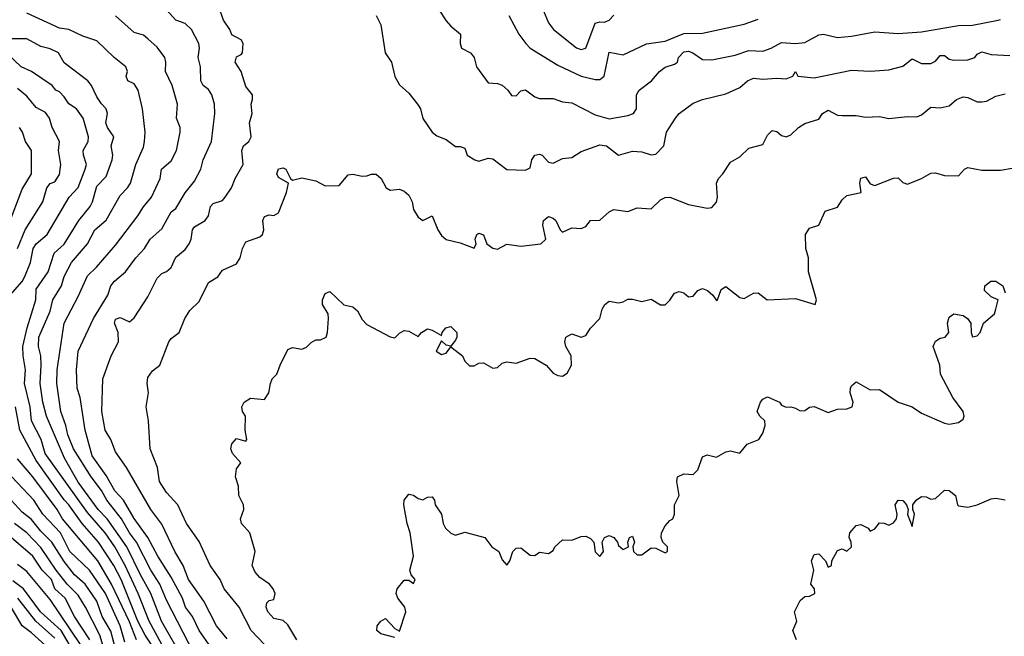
# Model space of a CAD drawing. Header units: metres. Extents: x -51132 to -49532, y -231222 to -229437.
# Tile 125 of 256: x -50508 to -50403, y -230837 to -230771. Entities that reach past the tile are written whole.
import ezdxf

# ---------------------------------------------------------------- set-up
doc = ezdxf.new("R2010")
doc.units = ezdxf.units.M
for name, color, linetype in [('CONTOUR_HALF', 8, 'Continuous'), ('CONTOUR_INDEX', 1, 'Continuous'), ('CONTOUR_INTER', 3, 'Continuous')]:
    doc.layers.add(name, color=color, linetype=linetype)

msp = doc.modelspace()

# ---------------------------------------------------------------- linework, layer by layer
at = {"layer": 'CONTOUR_HALF'}
for points, elevation in [([(-50486.08, -230837.15), (-50487.21, -230835.76), (-50488.58, -230833.11), (-50490.23, -230830.76), (-50490.79, -230829.26), (-50491.69, -230827.76), (-50493.08, -230824.85), (-50494.29, -230823.26), (-50496.87, -230818.76), (-50498.08, -230817.06), (-50498.58, -230815.76), (-50499.18, -230814.76), (-50499.54, -230812.76), (-50499.43, -230809.26), (-50498.53, -230806.76), (-50497.73, -230805.26), (-50497.77, -230804.26), (-50498.17, -230803.26), (-50498.08, -230802.85), (-50497.58, -230802.66), (-50496.58, -230803.12), (-50496.08, -230802.68), (-50494.58, -230800.46), (-50493.58, -230798.45), (-50493.08, -230797.94), (-50492.58, -230797.71), (-50492.08, -230797.28), (-50491.58, -230796.18), (-50490.58, -230795.38), (-50490.15, -230794.76), (-50489.96, -230794.26), (-50489.82, -230793.26), (-50489.58, -230792.92), (-50488.43, -230792.26), (-50488.1, -230791.76), (-50487.87, -230790.76), (-50487.58, -230790.43), (-50486.58, -230790.1), (-50486.28, -230789.76), (-50485.63, -230788.76), (-50485.24, -230787.76), (-50484.37, -230786.26), (-50484.5, -230784.76), (-50484.32, -230784.26), (-50483.75, -230783.76), (-50483.51, -230783.26), (-50483.68, -230781.76), (-50483.39, -230780.76), (-50483.52, -230779.76), (-50483.35, -230779.26), (-50483.37, -230778.76), (-50484.08, -230777.88), (-50484.59, -230776.26), (-50485.24, -230775.26), (-50485.08, -230774.69), (-50484.58, -230774.45), (-50484.45, -230774.26), (-50484.36, -230773.26), (-50484.58, -230772.88), (-50485.58, -230772.33), (-50485.79, -230771.76), (-50486.49, -230770.76), (-50487.2, -230768.76)], 80.5), ([(-50489.61, -230838.76), (-50492.58, -230832.98), (-50493.3, -230831.26), (-50494.28, -230829.76), (-50495.82, -230826.76), (-50496.58, -230825.76), (-50497.44, -230824.26), (-50499.01, -230822.26), (-50499.58, -230821.23), (-50500.68, -230819.76), (-50502.58, -230816.76), (-50503.19, -230815.26), (-50503.38, -230814.26), (-50503.92, -230812.76), (-50504.37, -230809.76), (-50504.32, -230808.26), (-50503.59, -230803.26), (-50502.08, -230800.41), (-50501.08, -230798.19), (-50500.1, -230797.26), (-50498.08, -230794.9), (-50495.68, -230791.76), (-50495.08, -230790.78), (-50494.19, -230789.76), (-50493.29, -230787.76), (-50493.14, -230786.76), (-50492.08, -230785.85), (-50491.53, -230784.76), (-50491.11, -230782.76), (-50491.12, -230782.26), (-50491.52, -230781.26), (-50491.4, -230779.76), (-50491.97, -230777.76), (-50492.71, -230776.26), (-50492.66, -230775.26), (-50492.78, -230774.76), (-50493.58, -230773.67), (-50494.58, -230772.76), (-50495.08, -230772.38), (-50496.08, -230772.1), (-50498.08, -230770.3)], 79.5), ([(-50470.08, -230770.27), (-50469.58, -230771.26), (-50469.11, -230774.26), (-50468.46, -230775.26), (-50468.08, -230776.8), (-50467.58, -230777.68), (-50466.58, -230778.59), (-50465.65, -230779.76), (-50465.35, -230780.26), (-50465.08, -230781.3), (-50464.08, -230782.76), (-50463.58, -230783.17), (-50462.58, -230783.55), (-50461.58, -230784.32), (-50461.08, -230784.3), (-50460.58, -230784.48), (-50460.31, -230785.26), (-50459.5, -230785.76), (-50459.08, -230785.88), (-50458.08, -230785.57), (-50457.58, -230785.65), (-50456.08, -230786.77), (-50454.08, -230786.85), (-50453.58, -230786.59), (-50453.39, -230785.76), (-50453.05, -230785.26), (-50452.58, -230785.13), (-50452.29, -230785.26), (-50451.58, -230785.99), (-50451.08, -230786.11), (-50450.08, -230785.59), (-50449.08, -230785.48), (-50448.08, -230784.85), (-50446.08, -230784.13), (-50445.36, -230784.26), (-50444.08, -230785.25), (-50442.58, -230784.8), (-50441.58, -230784.89), (-50440.58, -230785.2), (-50440.08, -230785.12), (-50439.22, -230784.26), (-50438.93, -230782.76), (-50437.98, -230781.26), (-50437.57, -230780.76), (-50436.08, -230779.67), (-50435.08, -230779.26), (-50432.58, -230778.68), (-50431.08, -230777.98), (-50430.25, -230777.26), (-50429.58, -230776.97), (-50428.58, -230777.09), (-50427.08, -230776.99), (-50426.08, -230777.06), (-50425.37, -230776.76), (-50425.08, -230776.25), (-50424.84, -230776.76), (-50423.08, -230776.93), (-50419.08, -230776.14), (-50417.08, -230776.23), (-50415.08, -230776.1), (-50413.58, -230775.68), (-50412.58, -230774.9), (-50411.58, -230775.4), (-50410.58, -230775.42), (-50410.08, -230775.15), (-50409.58, -230774.55), (-50409.08, -230774.56), (-50408.58, -230774.96), (-50408.08, -230775.05), (-50406.58, -230775.02), (-50405.86, -230774.76), (-50405.58, -230774.42), (-50405.08, -230774.15), (-50404.08, -230774.43), (-50402.08, -230774.56)], 80.5), ([(-50455.86, -230770.26), (-50454.79, -230772.26), (-50454.04, -230773.26), (-50453.56, -230773.76), (-50450.58, -230775.58), (-50448.08, -230776.76), (-50446.58, -230777.13), (-50446.08, -230777.11), (-50445.62, -230776.76), (-50445.08, -230774.21), (-50443.58, -230774.48), (-50441.08, -230773.3), (-50439.08, -230773), (-50437.08, -230772.18), (-50435.08, -230772.14), (-50430.58, -230771.2), (-50429.08, -230770.66)], 79.5), ([(-50493.09, -230837.76), (-50494.44, -230835.26), (-50495.62, -230832.26), (-50497.03, -230829.26), (-50498.14, -230827.26), (-50499.18, -230825.76), (-50501.08, -230823.58), (-50505.6, -230817.26), (-50506.05, -230815.76), (-50507.1, -230813.76), (-50507.22, -230812.26), (-50507.83, -230809.76), (-50507.72, -230808.26), (-50507.98, -230806.76), (-50508, -230805.76), (-50507.54, -230803.76), (-50506.62, -230800.76), (-50506.58, -230799.61), (-50505.31, -230797.76), (-50504.66, -230795.76), (-50503.58, -230794.78), (-50501.99, -230792.26), (-50500.79, -230790.76), (-50500.53, -230790.26), (-50500.08, -230788.58), (-50499.08, -230787.54), (-50498.41, -230785.76), (-50498.37, -230785.26), (-50498.53, -230784.26), (-50498.25, -230783.26), (-50498.91, -230782.26), (-50499.09, -230781.76), (-50498.92, -230780.76), (-50499.07, -230780.26), (-50499.58, -230779.75), (-50500.08, -230779), (-50500.64, -230777.76), (-50501.05, -230777.26), (-50503.58, -230775.33), (-50504.19, -230774.26), (-50505.08, -230773.82), (-50506.08, -230773.6), (-50507.58, -230772.77), (-50509.18, -230772.76)], 78.5), ([(-50508.58, -230795.27), (-50507.75, -230793.26), (-50505.86, -230790.26), (-50505.45, -230788.76), (-50505.08, -230788.3), (-50504.58, -230788.09), (-50504.08, -230787.32), (-50503.93, -230786.26), (-50504.2, -230784.76), (-50504.07, -230783.76), (-50504.87, -230782.26), (-50505.14, -230781.26), (-50505.58, -230780.65), (-50506.58, -230780.14), (-50507.58, -230778.91), (-50508.58, -230778.08)], 77.5), ([(-50478.6, -230837.26), (-50479.58, -230835.64), (-50480.08, -230835.18), (-50481.08, -230834.95), (-50481.73, -230834.26), (-50481.91, -230833.76), (-50481.81, -230833.26), (-50481.58, -230833.04), (-50481.08, -230832.92), (-50480.94, -230832.26), (-50481.13, -230831.76), (-50481.55, -230831.26), (-50482.58, -230830.56), (-50483.08, -230829.99), (-50483.39, -230829.26), (-50483.09, -230827.76), (-50483.65, -230825.76), (-50484.53, -230824.76), (-50484.64, -230824.26), (-50484.29, -230823.26), (-50484.32, -230822.76), (-50484.84, -230821.76), (-50484.86, -230820.76), (-50485.19, -230819.76), (-50485.08, -230818.9), (-50484.6, -230818.26), (-50485.52, -230817.26), (-50485.68, -230816.76), (-50485.58, -230816.2), (-50485.08, -230815.66), (-50484.08, -230815.93), (-50483.97, -230815.76), (-50484.16, -230814.76), (-50484.13, -230813.26), (-50484.44, -230812.76), (-50484.51, -230812.26), (-50484.25, -230811.76), (-50483.58, -230811.31), (-50482.08, -230811.47), (-50481.6, -230810.76), (-50481.44, -230809.76), (-50481.24, -230809.26), (-50480.74, -230808.76), (-50480.4, -230807.76), (-50479.58, -230806.1), (-50479.08, -230805.88), (-50478.08, -230806.07), (-50477.58, -230805.84), (-50477.08, -230805.34), (-50476.58, -230805.07), (-50476.08, -230805.07), (-50475.47, -230804.76), (-50475.3, -230804.26), (-50475.19, -230802.76), (-50475.24, -230802.26), (-50475.86, -230801.26), (-50475.86, -230800.76), (-50475.58, -230800.08), (-50475.08, -230799.89), (-50473.58, -230801.3), (-50472.58, -230801.51), (-50472.08, -230801.95), (-50471.58, -230802.86), (-50471.08, -230803.42), (-50468.58, -230804.72), (-50468.08, -230804.85), (-50467.58, -230804.33), (-50467.08, -230804.07), (-50466.58, -230804.14), (-50465.58, -230804.71), (-50465.24, -230804.26), (-50464.58, -230803.89), (-50464.08, -230804.01), (-50463.08, -230804.58), (-50463, -230804.26), (-50462.6, -230803.76), (-50462.08, -230803.62), (-50461.45, -230804.26), (-50461.44, -230804.76), (-50461.58, -230805.11), (-50462.08, -230805.75), (-50462.58, -230805.62), (-50463.08, -230805.18), (-50463.64, -230806.26), (-50463.08, -230806.62), (-50462.58, -230806.49), (-50462.08, -230805.82), (-50460.82, -230806.76), (-50460.58, -230807.35), (-50460.08, -230807.84), (-50459.58, -230807.84), (-50459.08, -230807.57), (-50458.58, -230807.54), (-50457.58, -230808.11), (-50457.08, -230808.03), (-50456.58, -230807.56), (-50456.08, -230807.43), (-50455.08, -230807.56), (-50453.58, -230807.02), (-50453.08, -230807.05), (-50451.86, -230807.76), (-50451.08, -230808.63), (-50450.58, -230808.87), (-50450.08, -230808.94), (-50449.58, -230808.63), (-50449.12, -230807.76), (-50449.18, -230806.76), (-50449.72, -230805.76), (-50449.85, -230805.26), (-50449.73, -230804.76), (-50449.08, -230804.43), (-50448.08, -230804.78), (-50447.58, -230804.59), (-50447.08, -230803.81), (-50446.08, -230802.76), (-50445.84, -230801.76), (-50445.54, -230801.26), (-50445.08, -230800.91), (-50444.08, -230801.1), (-50443.58, -230800.98), (-50443.08, -230800.68), (-50442.58, -230800.68), (-50441.58, -230800.96), (-50440.58, -230800.69), (-50439.58, -230801.3), (-50439.08, -230801.3), (-50438.58, -230800.81), (-50438.08, -230800.05), (-50437.58, -230799.86), (-50437.08, -230800), (-50436.58, -230800.46), (-50436.08, -230800.36), (-50435.58, -230799.76), (-50435.08, -230799.56), (-50434.54, -230799.76), (-50433.95, -230800.26), (-50433.58, -230800.85), (-50433.45, -230800.76), (-50433.08, -230799.65), (-50432.58, -230799.34), (-50431.08, -230800.52), (-50430.58, -230800.64), (-50429.58, -230800.06), (-50429.08, -230800.03), (-50428.12, -230800.76), (-50425.08, -230800.63), (-50422.99, -230801.26), (-50422.82, -230800.76), (-50423.7, -230797.76), (-50423.68, -230796.26), (-50423.97, -230795.26), (-50424.02, -230793.76), (-50423.58, -230793.08), (-50422.57, -230792.76), (-50421.91, -230791.26), (-50420.58, -230790.81), (-50420.08, -230790.03), (-50419.58, -230789.56), (-50418.04, -230789.26), (-50418.17, -230788.26), (-50418.08, -230787.71), (-50417.58, -230787.58), (-50417.08, -230788.32), (-50416.58, -230788.51), (-50414.58, -230787.7), (-50414.08, -230787.69), (-50413.58, -230788.19), (-50413.08, -230788.37), (-50411.58, -230787.76), (-50410.58, -230787.18), (-50410.08, -230787.14), (-50409.08, -230787.43), (-50407.58, -230787.46), (-50406.96, -230786.76), (-50406.58, -230786.56), (-50405.08, -230786.84), (-50403.08, -230786.87), (-50400.58, -230786.44)], 81.5), ([(-50495.83, -230837.26), (-50496.58, -230835.31), (-50498.49, -230831.26), (-50499.98, -230828.76), (-50503.76, -230824.26), (-50504.34, -230823.26), (-50506.94, -230819.76), (-50508.58, -230817.81)], 77.5), ([(-50424.97, -230837.26), (-50425.38, -230836.26), (-50424.95, -230835.26), (-50425.2, -230834.26), (-50424.58, -230833.01), (-50424.08, -230832.59), (-50423.58, -230832.57), (-50423.02, -230832.26), (-50423.04, -230831.76), (-50423.45, -230831.26), (-50423.12, -230829.76), (-50423.37, -230828.76), (-50423.08, -230828.09), (-50422.58, -230828.01), (-50421.87, -230828.76), (-50421.58, -230829.44), (-50421.21, -230829.26), (-50421.19, -230828.76), (-50420.58, -230827.67), (-50420.08, -230827.5), (-50419.58, -230827.74), (-50419.08, -230827.27), (-50419.12, -230826.76), (-50419.34, -230826.26), (-50419.27, -230825.76), (-50418.58, -230824.97), (-50418.08, -230824.87), (-50417.28, -230825.26), (-50417.08, -230825.57), (-50416.58, -230825.34), (-50416.08, -230824.68), (-50415.58, -230824.72), (-50415.08, -230824.95), (-50414.58, -230824.68), (-50414.25, -230824.26), (-50414.17, -230823.76), (-50414.41, -230822.76), (-50414.08, -230822.25), (-50413.58, -230822.3), (-50413.18, -230822.76), (-50412.99, -230823.26), (-50413.08, -230823.8), (-50412.58, -230825.08), (-50412.3, -230823.76), (-50412.51, -230823.26), (-50412.48, -230822.76), (-50412.15, -230822.26), (-50411.58, -230821.86), (-50411.08, -230821.91), (-50410.58, -230822.14), (-50410.08, -230822.09), (-50409.08, -230821.18), (-50408.58, -230821.22), (-50407.93, -230821.76), (-50407.71, -230822.76), (-50407.58, -230822.87), (-50406.58, -230823.02), (-50405.59, -230822.76), (-50404.08, -230822.11), (-50403.58, -230822.06), (-50402.58, -230822.24)], 82.5), ([(-50497.91, -230838.76), (-50498.58, -230836.33), (-50499.5, -230834.76), (-50500.08, -230833.09), (-50501.34, -230831.26), (-50502.46, -230830.26), (-50503.58, -230828.85), (-50504.9, -230826.76), (-50506.08, -230825.59), (-50507.08, -230824.35), (-50508.08, -230823.55), (-50509.27, -230822.26)], 76.5), ([(-50500.83, -230837.26), (-50502.47, -230834.76), (-50503.46, -230832.76), (-50504.58, -230831.76), (-50504.94, -230830.76), (-50505.93, -230829.76), (-50506.93, -230828.26), (-50511.58, -230824.3)], 75.5), ([(-50500.95, -230841.26), (-50503.91, -230836.26), (-50506.12, -230834.26), (-50507.93, -230831.76), (-50509.08, -230830.92)], 74.5), ([(-50505.58, -230837.85), (-50507.08, -230836.48), (-50508.07, -230835.76), (-50509.28, -230833.76)], 73.5)]:
    msp.add_lwpolyline(points, dxfattribs=dict(at, elevation=elevation))
at = {"layer": 'CONTOUR_INDEX'}
for points, elevation in [([(-50464.08, -230768.5), (-50462.58, -230770.83), (-50462.08, -230771.41), (-50461.05, -230772.26), (-50461.06, -230773.26), (-50460.93, -230773.76), (-50459.98, -230774.26), (-50459.59, -230774.76), (-50459.31, -230775.76), (-50458.08, -230777.49), (-50457.08, -230777.57), (-50456.58, -230777.73), (-50455.97, -230778.26), (-50455.58, -230778.84), (-50455.08, -230778.88), (-50454.58, -230778.34), (-50454.08, -230778.23), (-50453.08, -230778.97), (-50452.58, -230779.18), (-50451.08, -230779.16), (-50450.08, -230779.52), (-50449.08, -230779.63), (-50446.58, -230780.9), (-50445.08, -230781.36), (-50443.08, -230780.98), (-50442.47, -230780.76), (-50442.14, -230780.26), (-50442.15, -230778.76), (-50441.88, -230778.26), (-50440.56, -230777.26), (-50439.69, -230776.26), (-50439.08, -230775.8), (-50438.08, -230775.49), (-50437.76, -230775.26), (-50437.65, -230774.76), (-50437.08, -230774.14), (-50436.58, -230774.1), (-50436.1, -230774.26), (-50435.08, -230774.97), (-50434.08, -230775.02), (-50431.58, -230774.51), (-50430.08, -230774.02), (-50428.58, -230774.07), (-50427.7, -230773.76), (-50426.58, -230773.15), (-50425.08, -230773.26), (-50424.08, -230773.16), (-50422.58, -230772.34), (-50422.08, -230772.26), (-50420.58, -230772.61), (-50419.08, -230772.48), (-50416.58, -230772.02), (-50414.08, -230772.18), (-50411.58, -230772.02), (-50407.58, -230771.34), (-50406.08, -230771.31), (-50403.35, -230770.76), (-50403.08, -230770.69)], 80), ([(-50487.34, -230838.76), (-50489.08, -230836.26), (-50489.81, -230834.76), (-50490.54, -230833.76), (-50490.87, -230832.76), (-50492.08, -230830.51), (-50493.52, -230828.26), (-50494.59, -230826.26), (-50496.08, -230824.22), (-50497.22, -230822.26), (-50498.13, -230821.26), (-50499.08, -230819.6), (-50500.58, -230817.49), (-50501.32, -230814.76), (-50501.85, -230811.26), (-50502.18, -230810.26), (-50502.24, -230808.26), (-50502.06, -230806.26), (-50500.44, -230802.76), (-50498.9, -230800.26), (-50498.58, -230799.25), (-50498.18, -230798.76), (-50496.99, -230797.76), (-50495.88, -230796.26), (-50494.96, -230795.26), (-50494.34, -230794.26), (-50493.08, -230793.16), (-50492.08, -230791.31), (-50491.58, -230790.95), (-50490.58, -230789.28), (-50489.58, -230788.05), (-50488.91, -230786.76), (-50488.66, -230785.76), (-50487.76, -230783.76), (-50487.39, -230780.76), (-50487.45, -230779.76), (-50487.74, -230778.76), (-50488.08, -230778.21), (-50488.65, -230777.76), (-50488.9, -230777.26), (-50488.95, -230775.76), (-50489.18, -230774.76), (-50489.04, -230773.76), (-50489.12, -230773.26), (-50489.9, -230771.76), (-50490.58, -230771.1), (-50491.6, -230770.76), (-50492.58, -230769.64)], 80), ([(-50501.82, -230837.76), (-50505.08, -230832.93), (-50507.58, -230829.91), (-50508.58, -230829.17)], 75)]:
    msp.add_lwpolyline(points, dxfattribs=dict(at, elevation=elevation))
at = {"layer": 'CONTOUR_INTER'}
for points, elevation in [([(-50490.58, -230839.67), (-50493.13, -230835.26), (-50494.27, -230832.26), (-50495.39, -230830.26), (-50496.85, -230827.26), (-50498.95, -230824.26), (-50499.93, -230823.26), (-50502.08, -230820.34), (-50503.53, -230817.76), (-50505.48, -230813.26), (-50505.87, -230811.76), (-50506.15, -230809.76), (-50506.03, -230807.76), (-50506.08, -230806.76), (-50506.34, -230805.76), (-50506.28, -230804.76), (-50505.08, -230801.99), (-50504.79, -230800.76), (-50503.87, -230799.26), (-50503.56, -230798.26), (-50502.78, -230796.76), (-50501.09, -230794.76), (-50500.29, -230793.26), (-50499.08, -230792.22), (-50497.58, -230789.56), (-50496.77, -230788.76), (-50496.47, -230788.26), (-50495.87, -230786.26), (-50495.08, -230784.38), (-50494.96, -230783.76), (-50494.89, -230782.76), (-50495.17, -230780.26), (-50495.65, -230778.26), (-50496.08, -230777.58), (-50496.74, -230777.26), (-50496.93, -230776.76), (-50496.78, -230776.26), (-50496.95, -230775.76), (-50498.22, -230774.76), (-50500.08, -230772.98), (-50501.58, -230772.47), (-50503.08, -230771.76), (-50504.08, -230771.61), (-50507.58, -230770.01)], 79), ([(-50452.12, -230769.76), (-50451.58, -230771.04), (-50451.06, -230771.76), (-50448.58, -230773.72), (-50448.08, -230773.91), (-50447.58, -230773.78), (-50446.58, -230771.09), (-50446.08, -230770.95), (-50445.58, -230770.97), (-50445.08, -230770.75), (-50444.58, -230770.24)], 79), ([(-50509.37, -230800.26), (-50508.08, -230798.79), (-50507.79, -230798.26), (-50507.2, -230796.76), (-50506.9, -230795.26), (-50506.58, -230794.77), (-50505.41, -230793.76), (-50503.03, -230789.76), (-50502.08, -230788.7), (-50501.31, -230786.76), (-50501.18, -230786.26), (-50501.5, -230785.26), (-50501.53, -230784.76), (-50501.01, -230783.76), (-50500.95, -230783.26), (-50501.55, -230781.26), (-50502.27, -230780.26), (-50503.08, -230779.73), (-50503.58, -230778.99), (-50504.08, -230778.46), (-50504.46, -230778.26), (-50504.86, -230777.76), (-50507.08, -230776.28), (-50508.2, -230775.76), (-50509.58, -230774.45)], 78), ([(-50482.08, -230837.74), (-50483.49, -230836.26), (-50484.81, -230833.76), (-50486.39, -230831.76), (-50486.84, -230830.76), (-50487.9, -230829.26), (-50489.08, -230826.7), (-50490.44, -230824.76), (-50491.37, -230822.76), (-50492.58, -230821.45), (-50493.36, -230820.26), (-50493.56, -230818.76), (-50494.36, -230816.76), (-50494.53, -230813.76), (-50494.79, -230812.26), (-50494.52, -230810.76), (-50494.66, -230809.76), (-50494.58, -230809.1), (-50494.08, -230808.37), (-50493.32, -230807.76), (-50492.33, -230805.26), (-50492.08, -230804.91), (-50491.25, -230804.26), (-50490.63, -230802.76), (-50490.08, -230801.9), (-50489.08, -230800.95), (-50488.08, -230798.92), (-50487.08, -230798.29), (-50486.58, -230797.6), (-50485.08, -230796.92), (-50484.67, -230796.26), (-50484.44, -230795.26), (-50484.08, -230794.53), (-50482.58, -230794.02), (-50482.28, -230793.76), (-50482.14, -230793.26), (-50482.27, -230792.26), (-50482.08, -230791.84), (-50481.58, -230791.63), (-50481.08, -230791.73), (-50480.58, -230791.44), (-50479.7, -230789.26), (-50479.51, -230788.26), (-50480.58, -230787.65), (-50480.76, -230787.26), (-50480.58, -230786.7), (-50480.08, -230786.6), (-50479.8, -230786.76), (-50479.3, -230787.76), (-50479.08, -230787.92), (-50478.08, -230787.66), (-50476.58, -230788.01), (-50475.58, -230788.55), (-50474.08, -230788.49), (-50473.08, -230787.34), (-50472.58, -230787.29), (-50471.58, -230787.48), (-50471.08, -230787.47), (-50470.58, -230787.28), (-50470.08, -230787.3), (-50469.57, -230787.76), (-50469.01, -230788.76), (-50468.58, -230788.99), (-50467.58, -230788.9), (-50467.08, -230789.11), (-50466.58, -230789.55), (-50466.23, -230790.26), (-50466.08, -230791.06), (-50465.58, -230791.89), (-50465.08, -230792.26), (-50464.07, -230791.76), (-50463.46, -230793.26), (-50463.08, -230793.86), (-50462.58, -230794.3), (-50461.08, -230794.64), (-50459.58, -230795.22), (-50459.37, -230794.76), (-50459.48, -230794.26), (-50459.3, -230793.76), (-50459.08, -230793.61), (-50458.58, -230793.79), (-50458.23, -230794.76), (-50457.58, -230795.23), (-50457.08, -230795.33), (-50456.08, -230794.8), (-50454.58, -230795), (-50452.41, -230794.76), (-50451.87, -230794.26), (-50452.2, -230792.76), (-50452.12, -230792.26), (-50451.58, -230791.83), (-50451.08, -230792.01), (-50450.8, -230792.26), (-50450.34, -230793.26), (-50450.08, -230793.5), (-50449.08, -230793.04), (-50448.08, -230793.12), (-50447.58, -230792.89), (-50447.08, -230792.24), (-50446.08, -230792.21), (-50445.08, -230791.33), (-50444.58, -230791.07), (-50443.08, -230791.3), (-50442.08, -230790.88), (-50440.58, -230790.99), (-50439.58, -230790.03), (-50439.08, -230789.79), (-50438.56, -230789.76), (-50436.58, -230790.54), (-50434.58, -230790.93), (-50434.08, -230790.86), (-50433.58, -230790.27), (-50433.47, -230789.76), (-50433.58, -230788.25), (-50433.35, -230787.76), (-50432.87, -230787.26), (-50432.08, -230785.98), (-50431.08, -230785.43), (-50430.08, -230784.5), (-50428.58, -230784.1), (-50428.08, -230783.1), (-50427.58, -230782.6), (-50427.08, -230782.71), (-50426.58, -230783.14), (-50426.08, -230783.26), (-50425.58, -230783.08), (-50424.75, -230782.26), (-50424.08, -230781.85), (-50422.58, -230781.39), (-50422.2, -230780.76), (-50421.58, -230780.41), (-50420.58, -230780.95), (-50420.08, -230781), (-50418.58, -230780.98), (-50417.58, -230781.16), (-50416.08, -230781.09), (-50415.08, -230781.3), (-50413.08, -230781.08), (-50412.08, -230781.13), (-50411.58, -230780.91), (-50410.58, -230780.11), (-50409.58, -230780.15), (-50408.58, -230779.95), (-50407.8, -230779.26), (-50407.08, -230778.98), (-50406.58, -230779.05), (-50405.58, -230779.51), (-50405.08, -230779.52), (-50404.58, -230779.45), (-50403.58, -230778.92), (-50402.58, -230778.66)], 81), ([(-50509.54, -230792.76), (-50508.08, -230788.91), (-50507.08, -230787.26), (-50507.08, -230784.74), (-50507.73, -230783.76), (-50508.04, -230782.76), (-50508.36, -230782.26)], 77), ([(-50468.08, -230836.98), (-50469.58, -230836.61), (-50470.02, -230836.26), (-50470, -230835.76), (-50469.58, -230835.25), (-50469.08, -230834.97), (-50468.08, -230836.02), (-50467.58, -230836.33), (-50466.92, -230834.26), (-50467.01, -230833.76), (-50467.77, -230832.76), (-50467.93, -230832.26), (-50467.85, -230831.76), (-50467.08, -230830.86), (-50466.58, -230830.86), (-50466.08, -230831.21), (-50465.89, -230830.76), (-50466.32, -230830.26), (-50466.47, -230829.76), (-50466.07, -230828.26), (-50466.46, -230825.76), (-50466.78, -230824.76), (-50467.13, -230822.76), (-50467.07, -230822.26), (-50466.58, -230821.62), (-50466.08, -230821.71), (-50465.58, -230822.08), (-50465.08, -230822.24), (-50464.58, -230821.93), (-50464.08, -230821.89), (-50463.82, -230822.26), (-50463.76, -230822.76), (-50463.07, -230823.76), (-50462.9, -230824.76), (-50462.65, -230825.26), (-50462.08, -230825.81), (-50461.58, -230826.01), (-50460.58, -230825.68), (-50458.43, -230826.26), (-50457.68, -230827.26), (-50456.92, -230827.76), (-50456.58, -230828.68), (-50456.08, -230829.25), (-50455.74, -230828.76), (-50455.42, -230827.76), (-50455.08, -230827.4), (-50454.58, -230827.38), (-50453.58, -230828.15), (-50453.08, -230828.2), (-50452.58, -230827.84), (-50451.58, -230827.99), (-50451.08, -230827.68), (-50450.9, -230827.26), (-50450.08, -230826.52), (-50449.08, -230826.56), (-50448.08, -230826.16), (-50447.58, -230826.14), (-50447.08, -230826.38), (-50446.72, -230826.76), (-50446.58, -230827.8), (-50446.08, -230828.3), (-50445.71, -230827.76), (-50445.84, -230826.76), (-50445.58, -230826.26), (-50445.08, -230826.07), (-50444.58, -230826.28), (-50444.2, -230826.76), (-50444.08, -230827.13), (-50443.58, -230827.54), (-50443.02, -230827.26), (-50443.09, -230826.76), (-50442.89, -230826.26), (-50442.58, -230826.14), (-50442.37, -230826.76), (-50442.53, -230827.26), (-50442.48, -230827.76), (-50442.08, -230828.14), (-50441.58, -230828.14), (-50440.58, -230827.39), (-50440.08, -230827.4), (-50439.08, -230827.91), (-50438.82, -230827.76), (-50438.82, -230827.26), (-50439.33, -230826.76), (-50439.52, -230826.26), (-50439.48, -230825.76), (-50439.08, -230825.02), (-50438.58, -230824.44), (-50438.27, -230824.26), (-50438.06, -230823.76), (-50438.07, -230822.76), (-50437.58, -230821.76), (-50437.81, -230820.26), (-50437.75, -230819.76), (-50437.08, -230819.45), (-50436.08, -230819.49), (-50435.58, -230818.99), (-50435.08, -230817.62), (-50434.58, -230817.4), (-50433.58, -230817.65), (-50432.58, -230817.08), (-50432.08, -230816.96), (-50431.08, -230817.22), (-50430.27, -230816.26), (-50429.03, -230815.76), (-50428.58, -230815.07), (-50428.34, -230814.26), (-50428.39, -230813.76), (-50428.93, -230813.26), (-50429.22, -230812.76), (-50428.86, -230811.76), (-50428.58, -230811.43), (-50428.08, -230811.17), (-50426.82, -230811.76), (-50426.58, -230812.07), (-50426.08, -230812.27), (-50425.58, -230812.24), (-50425.08, -230812.39), (-50424.58, -230812.68), (-50424.08, -230812.64), (-50423.58, -230812.27), (-50423.08, -230812.22), (-50421.58, -230812.87), (-50420.58, -230812.48), (-50419.58, -230812.46), (-50418.99, -230812.26), (-50418.91, -230811.76), (-50419.23, -230810.76), (-50419.2, -230810.26), (-50419.08, -230809.98), (-50418.58, -230809.57), (-50417.08, -230810.43), (-50416.08, -230810.37), (-50414.08, -230811.74), (-50412.58, -230812.25), (-50411.58, -230812.92), (-50409.08, -230813.99), (-50408.58, -230814.11), (-50407.58, -230813.92), (-50407.08, -230813.57), (-50407, -230813.26), (-50407.11, -230812.76), (-50408.22, -230811.26), (-50409.53, -230808.76), (-50409.6, -230807.76), (-50410.31, -230805.76), (-50410.08, -230805.19), (-50409.58, -230804.88), (-50409.02, -230804.76), (-50408.64, -230804.26), (-50408.78, -230803.26), (-50408.58, -230802.61), (-50408.08, -230802.28), (-50407.08, -230802.43), (-50406.64, -230802.76), (-50406.26, -230803.26), (-50406.24, -230804.26), (-50406.08, -230804.75), (-50405.58, -230804.62), (-50405.26, -230804.26), (-50404.9, -230803.26), (-50403.72, -230802.26), (-50403.58, -230801.76), (-50403.34, -230800.76), (-50404.08, -230800.46), (-50404.79, -230799.76), (-50404.77, -230799.26), (-50404.14, -230798.76), (-50403.58, -230798.78), (-50402.85, -230799.26), (-50402.58, -230800.01)], 82), ([(-50492.88, -230839.76), (-50494.89, -230836.76), (-50495.67, -230835.26), (-50497.45, -230830.76), (-50498.26, -230829.26), (-50499.88, -230826.76), (-50501.63, -230824.76), (-50503.06, -230822.76), (-50503.58, -230822.24), (-50506.58, -230818), (-50508.34, -230814.76), (-50508.81, -230812.26)], 78), ([(-50497.08, -230837.49), (-50497.57, -230835.76), (-50499.14, -230832.26), (-50500.86, -230829.76), (-50502.98, -230827.76), (-50503.98, -230825.76), (-50505.86, -230823.76), (-50506.82, -230822.26), (-50509.19, -230819.76)], 77), ([(-50499.08, -230838.99), (-50499.76, -230836.76), (-50501.27, -230833.76), (-50502.08, -230832.47), (-50503.24, -230831.26), (-50504.42, -230829.76), (-50506.08, -230827.34), (-50507.59, -230825.76), (-50508.9, -230824.76)], 76), ([(-50504.58, -230837.07), (-50506.61, -230835.26), (-50508.55, -230832.76)], 74)]:
    msp.add_lwpolyline(points, dxfattribs=dict(at, elevation=elevation))

doc.saveas('drawing.dxf')
